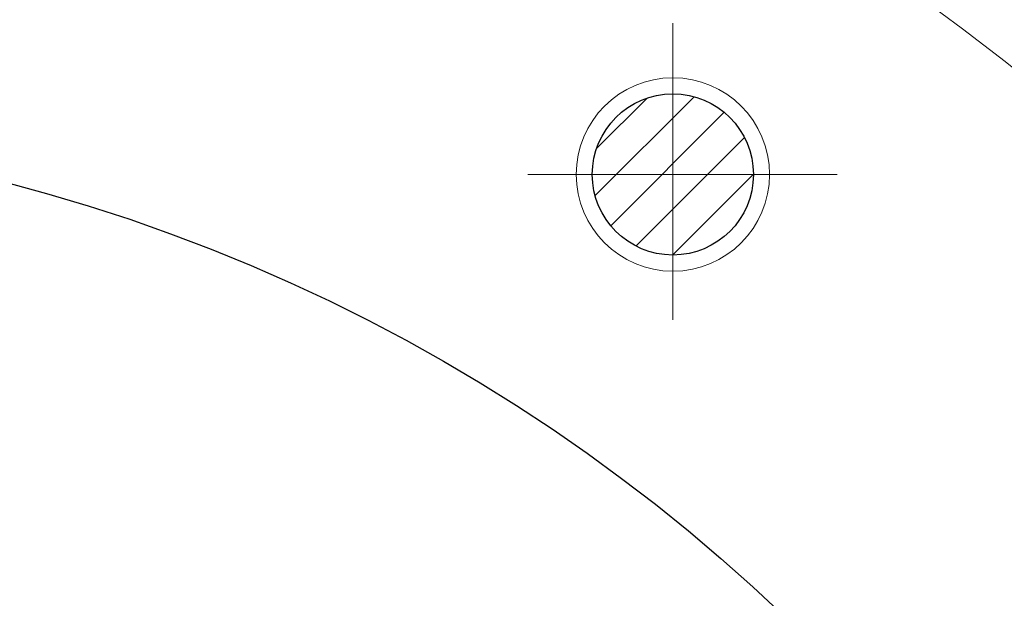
# Model space of a CAD drawing. Header units: millimetres. Extents: x 0 to 840, y 0 to 594.
# Tile 117 of 139: x 733 to 763, y 319 to 337. Entities that reach past the tile are written whole.
import ezdxf

# ---------------------------------------------------------------- set-up
doc = ezdxf.new("R2010")
doc.units = ezdxf.units.MM
doc.header["$LTSCALE"] = 0.36378
doc.linetypes.add('CENTER', pattern=[50.8, 31.75, -6.35, 6.35, -6.35])
doc.layers.add('NoLayerName_001', color=7, linetype='Continuous')
doc.styles.get("Standard").update_dxf_attribs({"font": 'txt', "bigfont": 'extfont2'})
doc.dimstyles.get("Standard").update_dxf_attribs({"dimtxt": 2.5, "dimasz": 2.5, "dimexe": 1, "dimexo": 1, "dimtad": 1, "dimdec": 3, "dimzin": 0, "dimdsep": 46, "dimtxsty": 'Standard', "dimcen": 2.5, "dimadec": 3, "dimazin": 0, "dimtfac": 0.75, "dimtdec": 3, "dimtmove": 0, "dimatfit": 3, "dimfxl": 1, "dimarcsym": 0})

# ---------------------------------------------------------------- blocks, each defined once
blk = doc.blocks.new('*X37')
at = {"color": 3, "linetype": 'Continuous', "lineweight": 13}
for p, q in [((0, 1.843), (3.069, 4.912)), ((0.044, 3.301), (1.611, 4.868)), ((0.482, 0.911), (4.001, 4.43)), ((1.264, 0.279), (4.633, 3.648)), ((2.399, 0), (4.912, 2.513))]:
    blk.add_line(p, q, dxfattribs=at)
blk = doc.blocks.new('_OPEN30')
at = {"color": 0, "linetype": 'ByBlock', "lineweight": -2}
for p, q in [((-1, 0.267949), (0, 0)), ((0, 0), (-1, -0.267949)), ((0, 0), (-1, 0))]:
    blk.add_line(p, q, dxfattribs=at)
blk = doc.blocks.new('*D53')
at = {"layer": 'Defpoints', "color": 0}
for p in [(661.153, 322.769), (775.859, 234.069)]:
    blk.add_point(p, dxfattribs=at)
at = {"layer": 'NoLayerName_001', "color": 0, "linetype": 'Continuous', "lineweight": 13}
blk.add_line((773.486, 235.905), (663.527, 320.934), dxfattribs=at)
blk.add_arc((718.506, 278.419), 72.5, 320.70541, 126.8628, dxfattribs=at)
at = {"layer": 'NoLayerName_001', "color": 0, "lineweight": 13, "xscale": 3, "yscale": 3, "zscale": 3}
for p, rotation in [((661.153, 322.769), 142.28603269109), ((775.859, 234.069), 322.28603269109)]:
    blk.add_blockref('_OPEN30', p, dxfattribs=dict(at, rotation=rotation))
at = {"layer": 'NoLayerName_001', "color": 0, "lineweight": 13, "insert": (753.983, 257.938), "char_height": 7, "attachment_point": 5, "rotation": 322.286}
blk.add_mtext('\\W0.8000;%%c145', dxfattribs=at)
blk = doc.blocks.new('*D55')
at = {"layer": 'Defpoints', "color": 0}
for p in [(658.506, 410.719), (658.506, 332.419), (778.506, 332.419)]:
    blk.add_point(p, dxfattribs=at)
at = {"layer": 'NoLayerName_001', "color": 0, "linetype": 'Continuous', "lineweight": 13}
for p, q in [((658.506, 334.419), (658.506, 412.719)), ((778.506, 334.419), (778.506, 412.719)), ((775.506, 410.719), (661.506, 410.719))]:
    blk.add_line(p, q, dxfattribs=at)
at = {"layer": 'NoLayerName_001', "color": 0, "lineweight": 13, "xscale": 3, "yscale": 3, "zscale": 3, "rotation": 180}
blk.add_blockref('_OPEN30', (658.506, 410.719), dxfattribs=at)
at = {"layer": 'NoLayerName_001', "color": 0, "lineweight": 13, "xscale": 3, "yscale": 3, "zscale": 3}
blk.add_blockref('_OPEN30', (778.506, 410.719), dxfattribs=at)
at = {"layer": 'NoLayerName_001', "color": 0, "lineweight": 13, "insert": (718.506, 416.219), "char_height": 7, "attachment_point": 5}
blk.add_mtext('\\W0.8000;120', dxfattribs=at)
blk = doc.blocks.new('JZB_0020')
at = {"layer": 'NoLayerName_001', "color": 2, "linetype": 'Continuous', "lineweight": 13}
blk.add_circle((3, 3), 3, dxfattribs=at)
at = {"layer": 'NoLayerName_001', "color": 7, "linetype": 'Continuous', "lineweight": 25}
blk.add_circle((3, 3), 2.5, dxfattribs=at)

msp = doc.modelspace()

# ---------------------------------------------------------------- linework, layer by layer
at = {"layer": 'NoLayerName_001', "color": 2, "linetype": 'CENTER', "lineweight": 13}
for p, q in [((753.0063, 327.413), (753.0063, 336.6096)), ((758.1029, 331.919), (748.5027, 331.919))]:
    msp.add_line(p, q, dxfattribs=at)
at = {"layer": 'NoLayerName_001', "color": 7, "linetype": 'Continuous', "lineweight": 25}
msp.add_circle((718.5063, 278.419), 55, dxfattribs=at)

# ---------------------------------------------------------------- block references
at = {"layer": 'NoLayerName_001'}
msp.add_blockref('JZB_0020', (750.0063, 328.919), dxfattribs=at)
at = {"layer": 'NoLayerName_001', "color": 3, "linetype": 'Continuous', "lineweight": 13}
msp.add_blockref('*X37', (750.5942, 329.4191), dxfattribs=at)

# ---------------------------------------------------------------- dimensions: what is measured, and where the dimension line sits
dim = msp.add_linear_dim(base=(658.5063, 410.7188), p1=(778.5063, 332.419), p2=(658.5063, 332.419), angle=180, text='\\W0.8000;<>', dimstyle='Standard', override={"dimtxt": 7, "dimasz": 3, "dimexe": 2, "dimexo": 2, "dimgap": 2, "dimzin": 8, "dimblk": 'OPEN30', "dimclrd": 0, "dimclre": 0, "dimclrt": 0, "dimtp": 0, "dimtm": 0, "dimlwd": 13, "dimlwe": 13}, dxfattribs=at)
dim.commit()
dim.dimension.update_dxf_attribs({"geometry": '*D55', "text_midpoint": (718.5063, 410.7188), "dimtype": 160})
dim = msp.add_diameter_dim_2p(p1=(661.1534, 322.7687), p2=(775.8592, 234.0693), text='\\W0.8000;<>', dimstyle='Standard', override={"dimtxt": 7, "dimasz": 3, "dimexe": 2, "dimexo": 2, "dimgap": 2, "dimzin": 8, "dimblk": 'OPEN30', "dimclrd": 0, "dimclre": 0, "dimclrt": 0, "dimtp": 0, "dimtm": 0, "dimatfit": 2, "dimlwd": 13, "dimlwe": 13}, dxfattribs=at)
dim.commit()
dim.dimension.update_dxf_attribs({"geometry": '*D53', "text_midpoint": (750.619, 253.587), "dimtype": 163})

doc.saveas('drawing.dxf')
